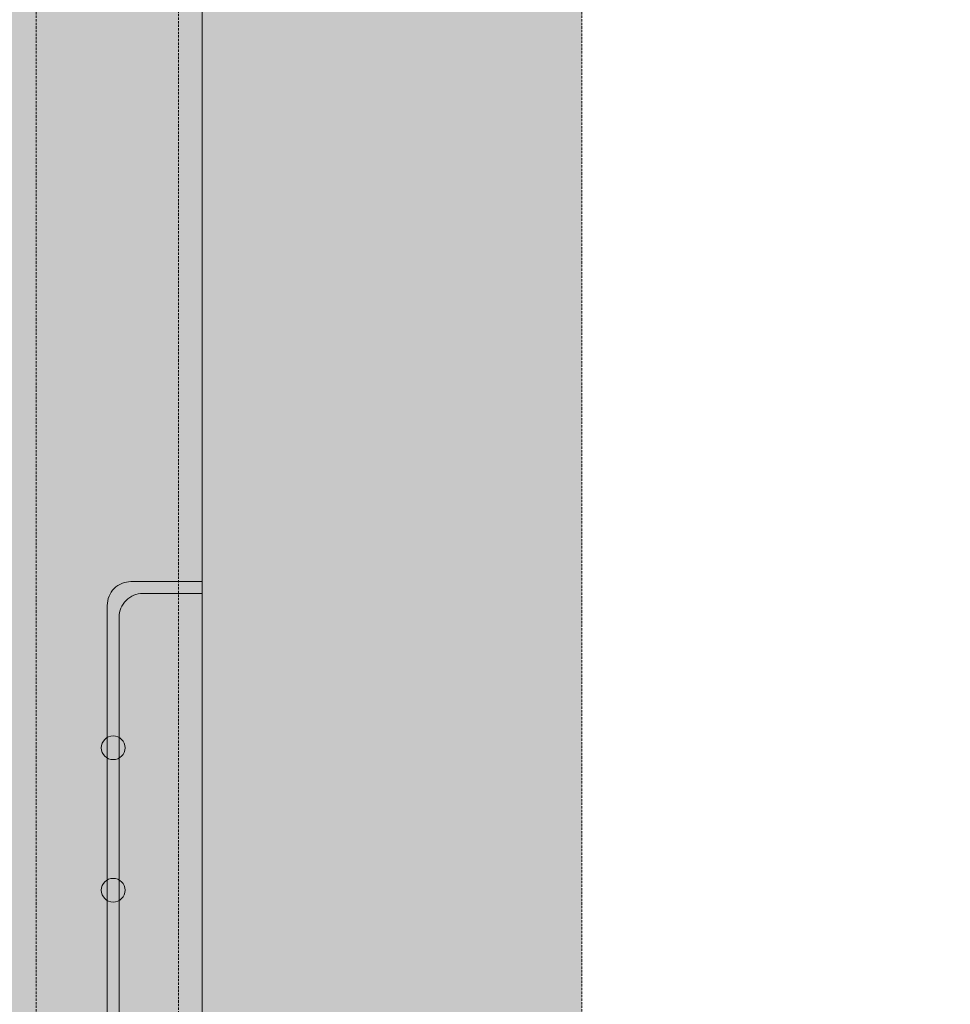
# Model space of a CAD drawing. Header units: millimetres. Extents: x 31882 to 271790, y -35693 to 24917.
# Tile 22 of 256: x 38086 to 39082, y 12211 to 13265. Entities that reach past the tile are written whole.
import ezdxf

# ---------------------------------------------------------------- set-up
doc = ezdxf.new("R2010")
doc.units = ezdxf.units.MM
doc.header["$MEASUREMENT"] = 0
doc.linetypes.add('( Dashed )', pattern=[0.75, 0.5, -0.25])
doc.layers.add('Grey', color=8, linetype='Continuous', lineweight=9)

# ---------------------------------------------------------------- blocks, each defined once
blk = doc.blocks.new('r4ttwt')
at = {"layer": 'Grey', "ltscale": 0.25}
h = blk.add_hatch(color=255, dxfattribs=at)
h.dxf.hatch_style = 1
edge = h.paths.add_edge_path()
edge.add_line((1719056.187, -78756.588), (1718972.187, -78756.588))
edge.add_arc((1718972.187, -78798.588), 42, 90, 180)
edge.add_line((1718930.187, -78798.588), (1718930.187, -78948.16))
edge.add_arc((1718972.187, -78948.16), 42, 180, 270)
edge.add_line((1718972.187, -78990.16), (1719002.187, -78990.16))
edge.add_line((1719002.187, -78990.16), (1719002.187, -78972.16))
edge.add_line((1719002.187, -78972.16), (1718972.187, -78972.16))
edge.add_arc((1718972.187, -78948.16), 24, 180, 270, ccw=False)
edge.add_line((1718948.187, -78948.16), (1718948.187, -78798.588))
edge.add_arc((1718972.187, -78798.588), 24, 90, 180, ccw=False)
edge.add_line((1718972.187, -78774.588), (1719056.187, -78774.588))
edge.add_line((1719056.187, -78774.588), (1719056.187, -78756.588))
h = blk.add_hatch(color=209, dxfattribs=at)
h.dxf.hatch_style = 1
edge = h.paths.add_edge_path()
edge.add_line((1719183.861, -78972.16), (1719183.861, -78956.16))
edge.add_line((1719183.861, -78956.16), (1718972.187, -78956.16))
edge.add_arc((1718972.187, -78948.16), 8, 180, 270, ccw=False)
edge.add_line((1718964.187, -78948.16), (1718964.187, -78798.588))
edge.add_arc((1718972.187, -78798.588), 8, 90, 180, ccw=False)
edge.add_line((1718972.187, -78790.588), (1719008.187, -78790.588))
edge.add_line((1719008.187, -78790.588), (1719008.187, -78774.588))
edge.add_line((1719008.187, -78774.588), (1718972.187, -78774.588))
edge.add_arc((1718972.187, -78798.588), 24, 90, 180)
edge.add_line((1718948.187, -78798.588), (1718948.187, -78948.16))
edge.add_arc((1718972.187, -78948.16), 24, 180, 270)
edge.add_line((1718972.187, -78972.16), (1719183.861, -78972.16))
at = {"layer": 'Grey', "color": 14, "ltscale": 0.25}
blk.add_lwpolyline([(1719056.187, -78756.588), (1718972.187, -78756.588, 0.414214), (1718930.187, -78798.588), (1718930.187, -78948.16, 0.414214), (1718972.187, -78990.16), (1719002.187, -78990.16), (1719002.187, -78972.16), (1718972.187, -78972.16, -0.414214), (1718948.187, -78948.16), (1718948.187, -78798.588, -0.414214), (1718972.187, -78774.588), (1719056.187, -78774.588)], format="xyb", close=True, dxfattribs=at)
at = {"layer": 'Grey', "linetype": '( Dashed )', "ltscale": 0.2}
blk.add_lwpolyline([(1719056.187, -78773.588), (1718972.187, -78773.588, 0.414214), (1718947.187, -78798.588), (1718947.187, -78948.16, 0.414214), (1718972.187, -78973.16), (1719002.187, -78973.16), (1719002.187, -78979.16), (1718972.187, -78979.16, -0.414214), (1718941.187, -78948.16), (1718941.187, -78798.588, -0.414214), (1718972.187, -78767.588), (1719056.187, -78767.588)], format="xyb", close=True, dxfattribs=at)
at = {"layer": 'Grey', "color": 14, "linetype": '( Dashed )', "ltscale": 0.2}
blk.add_lwpolyline([(1719183.861, -78972.16), (1719183.861, -78956.16), (1718972.187, -78956.16, -0.414214), (1718964.187, -78948.16), (1718964.187, -78798.588, -0.414214), (1718972.187, -78790.588), (1719008.187, -78790.588), (1719008.187, -78774.588), (1718972.187, -78774.588, 0.414214), (1718948.187, -78798.588), (1718948.187, -78948.16, 0.414214), (1718972.187, -78972.16)], format="xyb", close=True, dxfattribs=at)
at = {"layer": 'Grey', "ltscale": 0.25}
for points in [[(1718948.187, -78884.951), (1718945.187, -78884.951, -0.414214), (1718944.187, -78883.951), (1718944.187, -78847.951, -0.414214), (1718945.187, -78846.951), (1718948.187, -78846.951)], [(1718948.187, -78884.451), (1718945.687, -78884.451, -0.414214), (1718944.687, -78883.451), (1718944.687, -78848.451, -0.414214), (1718945.687, -78847.451), (1718948.187, -78847.451)]]:
    blk.add_lwpolyline(points, format="xyb", dxfattribs=at)
for centre in [(1718944.437, -78853.951), (1718944.437, -78859.951)]:
    blk.add_circle(centre, 0.5, dxfattribs=at)

msp = doc.modelspace()

# ---------------------------------------------------------------- block references
at = {"xscale": 25.4, "yscale": 25.4, "zscale": 25.4}
msp.add_blockref('r4ttwt', (-43623003, 2015376.2), dxfattribs=at)

doc.saveas('drawing.dxf')
